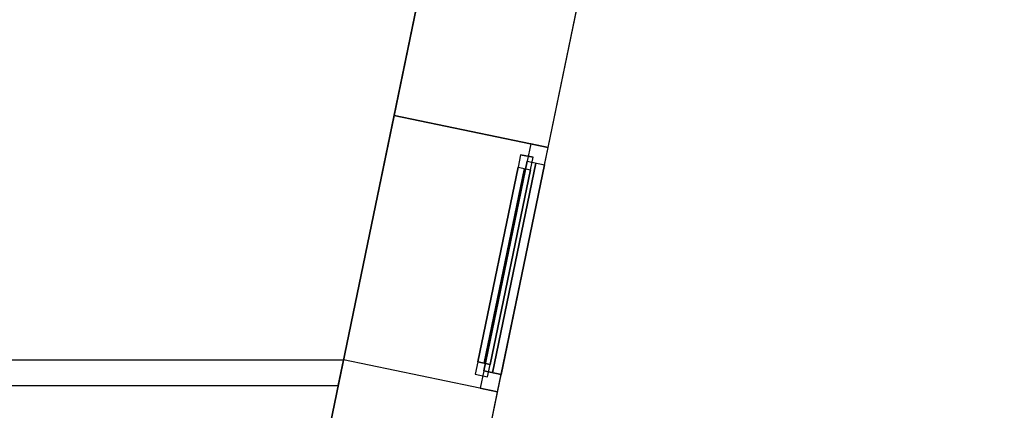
# Model space of a CAD drawing. Header units: metres. Extents: x 397.7 to 427.5, y 12.7 to 28.4.
# Tile 133 of 144: x 423.6 to 427.5, y 18.5 to 20. Entities that reach past the tile are written whole.
import ezdxf

# ---------------------------------------------------------------- set-up
doc = ezdxf.new("R2010")
doc.units = ezdxf.units.M
doc.layers.add('01_CARPINTERIA', color=5, linetype='Continuous', lineweight=25, true_color=0x0000ff)
doc.layers.add('01_SUELOS', color=7, linetype='Continuous', lineweight=25, true_color=0x007f00)
for name, color, linetype, lineweight in [('A-GENM-____-OTLN', 7, 'Continuous', 18), ('A-WALL-____-MCUT', 7, 'Continuous', 25), ('A-WALL-____-OTLN', 7, 'Continuous', 25)]:
    doc.layers.add(name, color=color, linetype=linetype, lineweight=lineweight)

# ---------------------------------------------------------------- blocks, each defined once
blk = doc.blocks.new('Family - Paviment P3-156431-06_TEL_P3')
at = {"layer": '01_SUELOS', "color": 9, "true_color": 0xaad4aa}
for p, q in [((25.4182, 0), (28.518, 14.9576)), ((28.518, 14.9576), (25.4182, 0))]:
    blk.add_line(p, q, dxfattribs=at)
blk = doc.blocks.new('Family - Façana sur-est P3-156497-06_TEL_P3')
at = {"layer": 'A-WALL-____-MCUT', "color": 253, "true_color": 0xaaaaaa}
for p, q in [((5.8617, 0.62), (4.2175, 0.62)), ((5.8617, 0), (5.8617, 0.62)), ((7.4017, 0.62), (6.8452, 0.62)), ((6.8452, 0.62), (6.8452, 0)), ((4.2175, 0), (5.8617, 0)), ((6.8452, 0), (7.4017, 0))]:
    blk.add_line(p, q, dxfattribs=at)
at = {"layer": 'A-WALL-____-OTLN', "color": 253, "true_color": 0xaaaaaa}
for p, q in [((15.5861, 0.62), (-0.1285, 0.62)), ((5.8617, 0), (5.8617, 0.62)), ((6.8452, 0.62), (5.8617, 0.62)), ((6.8452, 0), (6.8452, 0.62)), ((0, 0), (15.7146, 0)), ((5.8617, 0), (6.8452, 0))]:
    blk.add_line(p, q, dxfattribs=at)
at = {"layer": 'A-WALL-____-OTLN', "color": 253, "lineweight": 18, "true_color": 0xaaaaaa}
blk.add_line((0, 0), (15.7146, 0), dxfattribs=at)
blk = doc.blocks.new('Family - Vano finestra P3-156505-06_TEL_P3')
at = {"layer": 'A-GENM-____-OTLN', "color": 253, "true_color": 0xaaaaaa}
for p, q in [((425.0726, 19.6692), (424.873, 18.7061)), ((424.873, 18.7061), (425.0726, 19.6692)), ((425.6797, 19.5434), (425.0726, 19.6692)), ((425.0726, 19.6692), (425.6797, 19.5434)), ((425.4801, 18.5803), (425.6797, 19.5434)), ((425.6797, 19.5434), (425.4801, 18.5803)), ((424.873, 18.7061), (425.4801, 18.5803)), ((424.873, 18.7061), (425.4801, 18.5803))]:
    blk.add_line(p, q, dxfattribs=at)
blk = doc.blocks.new('Family - Evans P3-156709-06_TEL_P3')
at = {"layer": 'A-WALL-____-MCUT', "color": 253, "true_color": 0xaaaaaa}
for p, q in [((0, 0.1), (0, 0)), ((3.0071, 0.1), (0, 0.1)), ((2.9864, 0), (3.0071, 0.1)), ((0, 0), (2.9864, 0))]:
    blk.add_line(p, q, dxfattribs=at)
at = {"layer": 'A-WALL-____-OTLN', "color": 253, "true_color": 0xaaaaaa}
for p, q in [((0, 0.1), (0, 0)), ((3.0071, 0.1), (0, 0.1)), ((2.9864, 0), (3.0071, 0.1)), ((0, 0), (2.9864, 0))]:
    blk.add_line(p, q, dxfattribs=at)
at = {"layer": 'A-WALL-____-OTLN', "color": 253, "lineweight": 18, "true_color": 0xaaaaaa}
blk.add_line((0, 0), (2.9864, 0), dxfattribs=at)
blk = doc.blocks.new('Forma directa - LONDR55-XX_ZZ-ARQ-CAA-M3D-Londres55-156255-06_TEL_P3')
at = {"layer": '01_CARPINTERIA', "color": 161, "true_color": 0xaaaaff}
for p, q in [((0.1, 0.1), (0.05, 0.1)), ((0.05, 0.1), (0.05, 0.05)), ((0.1, 0.1), (0.05, 0.1)), ((0.05, 0.1), (0.05, 0.05)), ((0.1, 0.05), (0.1, 0.1)), ((0.1, 0.1), (0.1, 0.05)), ((0.1, 0.1), (0.8835, 0.1)), ((0.8835, 0.1), (0.1, 0.1)), ((0.1, 0.1), (0.1, 0.05)), ((0.1, 0.05), (0.1, 0.1)), ((0.8835, 0.1), (0.8835, 0.05)), ((0.8835, 0.1), (0.8835, 0.05)), ((0.9335, 0.1), (0.8835, 0.1)), ((0.8835, 0.1), (0.8835, 0.05)), ((0.9335, 0.1), (0.8835, 0.1)), ((0.8835, 0.1), (0.8835, 0.05)), ((0.9335, 0.05), (0.9335, 0.1)), ((0.9335, 0.1), (0.9335, 0.05)), ((0.07, 0.07), (0, 0.07)), ((0, 0.07), (0, 0)), ((0.07, 0.07), (0, 0.07)), ((0, 0.07), (0, 0)), ((0.05, 0.05), (0.1, 0.05)), ((0.05, 0.05), (0.1, 0.05)), ((0.07, 0), (0.07, 0.07)), ((0.07, 0.07), (0.07, 0)), ((0.07, 0.07), (0.9135, 0.07)), ((0.9135, 0.07), (0.07, 0.07)), ((0.07, 0.07), (0.07, 0)), ((0.07, 0), (0.07, 0.07)), ((0.8835, 0.075), (0.1, 0.075)), ((0.8835, 0.075), (0.1, 0.075)), ((0.1, 0.05), (0.8835, 0.05)), ((0.8835, 0.05), (0.1, 0.05)), ((0.8835, 0.05), (0.9335, 0.05)), ((0.8835, 0.05), (0.9335, 0.05)), ((0.9135, 0.07), (0.9135, 0)), ((0.9135, 0.07), (0.9135, 0)), ((0.9835, 0.07), (0.9135, 0.07)), ((0.9135, 0.07), (0.9135, 0)), ((0.9835, 0.07), (0.9135, 0.07)), ((0.9135, 0.07), (0.9135, 0)), ((0.9835, 0), (0.9835, 0.07)), ((0.9835, 0.07), (0.9835, 0)), ((0, 0), (0.07, 0)), ((0.9135, 0.035), (0.07, 0.035)), ((0.07, 0.035), (0.9135, 0.035)), ((0.07, 0), (0.9135, 0)), ((0.9135, 0), (0.07, 0)), ((0.9135, 0), (0.9835, 0)), ((0, 0), (0.07, 0)), ((0.9135, 0), (0.9835, 0))]:
    blk.add_line(p, q, dxfattribs=at)
blk = doc.blocks.new('Forma directa - Finestra P3-156751-06_TEL_P3')
at = {"xscale": 1.00000002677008, "yscale": 1.00000002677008, "zscale": 1.00000002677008}
blk.add_blockref('Forma directa - LONDR55-XX_ZZ-ARQ-CAA-M3D-Londres55-156255-06_TEL_P3', (0, 0), dxfattribs=at)
blk = doc.blocks.new('LONDR55-XX_ZZ-ARQ-CAA-M3D-Londres55_ifc-1-06_TEL_P3')
at = {"layer": '01_CARPINTERIA', "color": 253, "lineweight": 18, "true_color": 0xaaaaaa, "rotation": 78.29179146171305}
blk.add_blockref('Forma directa - Finestra P3-156751-06_TEL_P3', (425.4801, 18.5803), dxfattribs=at)
at = {"layer": '01_SUELOS', "color": 253, "lineweight": 18, "true_color": 0xaaaaaa}
blk.add_blockref('Family - Paviment P3-156431-06_TEL_P3', (398.2952, 13.1106), dxfattribs=at)
at = {"layer": 'A-GENM-____-OTLN', "color": 253, "lineweight": 18, "true_color": 0xaaaaaa}
blk.add_blockref('Family - Vano finestra P3-156505-06_TEL_P3', (0, 0), dxfattribs=at)
at = {"layer": 'A-WALL-____-OTLN', "color": 253, "lineweight": 18, "true_color": 0xaaaaaa, "rotation": 78.29179146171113}
blk.add_blockref('Family - Façana sur-est P3-156497-06_TEL_P3', (424.2907, 12.8406), dxfattribs=at)
at = {"layer": 'A-WALL-____-OTLN', "color": 253, "lineweight": 18, "true_color": 0xaaaaaa}
blk.add_blockref('Family - Evans P3-156709-06_TEL_P3', (421.8659, 18.6056), dxfattribs=at)

msp = doc.modelspace()

# ---------------------------------------------------------------- block references
at = {"lineweight": 5}
msp.add_blockref('LONDR55-XX_ZZ-ARQ-CAA-M3D-Londres55_ifc-1-06_TEL_P3', (0, 0), dxfattribs=at)

doc.saveas('drawing.dxf')
